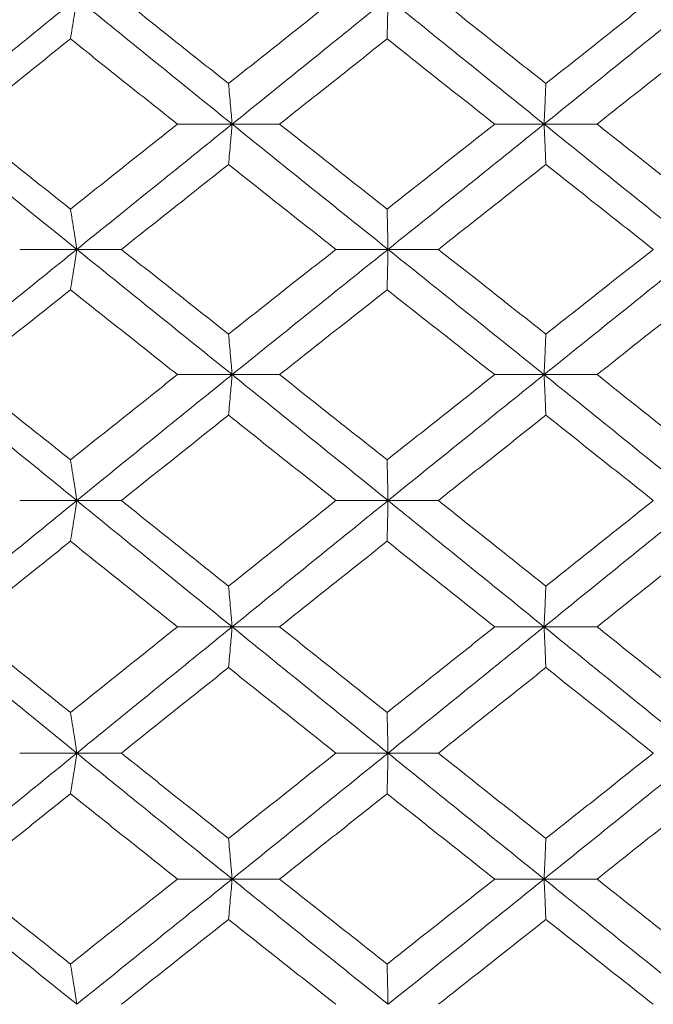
# Model space of a CAD drawing. Header units: inches. Extents: x -4.1 to 22.8, y -8.3 to 17.7.
# Tile 118 of 130: x 19.958 to 20.265, y 1.439 to 1.916. Entities that reach past the tile are written whole.
import ezdxf

# ---------------------------------------------------------------- set-up
doc = ezdxf.new("R2010")
doc.units = ezdxf.units.IN
doc.header["$MEASUREMENT"] = 0

msp = doc.modelspace()

# ---------------------------------------------------------------- linework, layer by layer
at = {"color": 7, "linetype": 'Continuous', "lineweight": 15}
for p, q in [((20.0611, 1.86521), (20.03463, 1.86521)), ((20.0611, 1.86521), (20.08409, 1.86521)), ((20.21212, 1.86521), (20.1882, 1.86521)), ((20.21212, 1.86521), (20.23775, 1.86521)), ((19.98591, 1.80459), (19.95827, 1.80459)), ((19.98591, 1.80459), (20.00748, 1.80459)), ((20.13658, 1.80459), (20.11135, 1.80459)), ((20.13658, 1.80459), (20.16092, 1.80459)), ((20.0611, 1.74397), (20.03463, 1.74397)), ((20.0611, 1.74397), (20.08409, 1.74397)), ((20.21212, 1.74397), (20.1882, 1.74397)), ((20.21212, 1.74397), (20.23775, 1.74397)), ((19.98591, 1.68301), (19.95827, 1.68301)), ((19.98591, 1.68301), (20.00748, 1.68301)), ((20.13658, 1.68301), (20.11135, 1.68301)), ((20.13658, 1.68301), (20.16092, 1.68301)), ((20.0611, 1.62189), (20.03463, 1.62189)), ((20.0611, 1.62189), (20.08409, 1.62189)), ((20.21212, 1.62189), (20.1882, 1.62189)), ((20.21212, 1.62189), (20.23775, 1.62189)), ((19.98591, 1.56076), (19.95827, 1.56076)), ((19.98591, 1.56076), (20.00748, 1.56076)), ((20.13658, 1.56076), (20.11135, 1.56076)), ((20.13658, 1.56076), (20.16092, 1.56076)), ((20.0611, 1.49981), (20.03463, 1.49981)), ((20.0611, 1.49981), (20.08409, 1.49981)), ((20.21212, 1.49981), (20.1882, 1.49981)), ((20.21212, 1.49981), (20.23775, 1.49981))]:
    msp.add_line(p, q, dxfattribs=at)
for points, knots in [([(19.91119, 1.86521), (19.9251, 1.87657), (19.94995, 1.89687), (19.97491, 1.91721), (19.98591, 1.92616)], [0, 0, 0, 0, 0.55955, 1, 1, 1, 1]), ([(19.98285, 1.90648), (19.98314, 1.90828), (19.98371, 1.91189), (19.98473, 1.91844), (19.98546, 1.92323), (19.98591, 1.92616)], [0, 0, 0, 0, 0.2788707, 0.5577408, 1, 1, 1, 1]), ([(20.0611, 1.86521), (20.04704, 1.87657), (20.02192, 1.89687), (19.99692, 1.91721), (19.98591, 1.92616)], [0, 0, 0, 0, 0.55955, 1, 1, 1, 1]), ([(20.05935, 1.88484), (20.04966, 1.89255), (20.03234, 1.90631), (20.01508, 1.9201), (20.00748, 1.92616)], [0, 0, 0, 0, 0.55973, 1, 1, 1, 1]), ([(20.05935, 1.88484), (20.06905, 1.89255), (20.08637, 1.90631), (20.10371, 1.9201), (20.11135, 1.92616)], [0, 0, 0, 0, 0.55973, 1, 1, 1, 1]), ([(20.0611, 1.86521), (20.07518, 1.87657), (20.10033, 1.89687), (20.12549, 1.91721), (20.13658, 1.92616)], [0, 0, 0, 0, 0.55955, 1, 1, 1, 1]), ([(20.13613, 1.90648), (20.13617, 1.90828), (20.13626, 1.91189), (20.1364, 1.91844), (20.13651, 1.92323), (20.13658, 1.92616)], [0, 0, 0, 0, 0.2788694, 0.5577415, 1, 1, 1, 1]), ([(20.21212, 1.86521), (20.19802, 1.87657), (20.17283, 1.89687), (20.14766, 1.91721), (20.13658, 1.92616)], [0, 0, 0, 0, 0.55955, 1, 1, 1, 1]), ([(20.21298, 1.88484), (20.20327, 1.89255), (20.18591, 1.90631), (20.16856, 1.9201), (20.16092, 1.92616)], [0, 0, 0, 0, 0.55973, 1, 1, 1, 1]), ([(20.21212, 1.86521), (20.22621, 1.87657), (20.25139, 1.89687), (20.27648, 1.91721), (20.28753, 1.92616)], [0, 0, 0, 0, 0.55955, 1, 1, 1, 1]), ([(20.21298, 1.88484), (20.22269, 1.89255), (20.24004, 1.90631), (20.25736, 1.9201), (20.26498, 1.92616)], [0, 0, 0, 0, 0.55973, 1, 1, 1, 1]), ([(19.93129, 1.86521), (19.9409, 1.8729), (19.95806, 1.88665), (19.97527, 1.90041), (19.98285, 1.90648)], [0, 0, 0, 0, 0.5596642, 1, 1, 1, 1]), ([(20.03463, 1.86521), (20.02496, 1.8729), (20.00766, 1.88665), (19.99044, 1.90041), (19.98285, 1.90648)], [0, 0, 0, 0, 0.559664, 1, 1, 1, 1]), ([(20.08409, 1.86521), (20.0938, 1.8729), (20.11115, 1.88665), (20.12849, 1.90041), (20.13613, 1.90648)], [0, 0, 0, 0, 0.559664, 1, 1, 1, 1]), ([(20.1882, 1.86521), (20.17848, 1.8729), (20.16112, 1.88665), (20.14377, 1.90041), (20.13613, 1.90648)], [0, 0, 0, 0, 0.559664, 1, 1, 1, 1]), ([(20.23775, 1.86521), (20.24745, 1.8729), (20.26479, 1.88665), (20.28208, 1.90041), (20.2897, 1.90648)], [0, 0, 0, 0, 0.559664, 1, 1, 1, 1]), ([(20.05935, 1.88484), (20.05951, 1.88304), (20.05984, 1.87943), (20.06043, 1.8729), (20.06085, 1.86813), (20.0611, 1.86521)], [0, 0, 0, 0, 0.279167, 0.558336, 1, 1, 1, 1]), ([(20.21298, 1.88484), (20.2129, 1.88304), (20.21274, 1.87943), (20.21245, 1.8729), (20.21225, 1.86813), (20.21212, 1.86521)], [0, 0, 0, 0, 0.2791642, 0.558333, 1, 1, 1, 1]), ([(19.98591, 1.80459), (19.97193, 1.81587), (19.94693, 1.83605), (19.92212, 1.85629), (19.91119, 1.86521)], [0, 0, 0, 0, 0.559248, 1, 1, 1, 1]), ([(19.98285, 1.82409), (19.97321, 1.83175), (19.95598, 1.84545), (19.93884, 1.85916), (19.93129, 1.86521)], [0, 0, 0, 0, 0.559528, 1, 1, 1, 1]), ([(19.98285, 1.82409), (19.9925, 1.83175), (20.00975, 1.84545), (20.02702, 1.85916), (20.03463, 1.86521)], [0, 0, 0, 0, 0.5595273, 1, 1, 1, 1]), ([(19.98591, 1.80459), (19.99991, 1.81587), (20.02496, 1.83605), (20.05004, 1.85629), (20.0611, 1.86521)], [0, 0, 0, 0, 0.559248, 1, 1, 1, 1]), ([(20.05935, 1.84561), (20.05951, 1.84741), (20.05984, 1.85101), (20.06043, 1.85752), (20.06085, 1.86229), (20.0611, 1.86521)], [0, 0, 0, 0, 0.279354, 0.55871, 1, 1, 1, 1]), ([(20.13658, 1.80459), (20.12248, 1.81587), (20.09728, 1.83605), (20.07217, 1.85629), (20.0611, 1.86521)], [0, 0, 0, 0, 0.559248, 1, 1, 1, 1]), ([(20.13613, 1.82409), (20.12641, 1.83175), (20.10905, 1.84545), (20.09172, 1.85916), (20.08409, 1.86521)], [0, 0, 0, 0, 0.559527, 1, 1, 1, 1]), ([(20.13613, 1.82409), (20.14585, 1.83175), (20.16321, 1.84545), (20.18056, 1.85916), (20.1882, 1.86521)], [0, 0, 0, 0, 0.559527, 1, 1, 1, 1]), ([(20.13658, 1.80459), (20.15067, 1.81587), (20.17588, 1.83605), (20.20103, 1.85629), (20.21212, 1.86521)], [0, 0, 0, 0, 0.5592483, 1, 1, 1, 1]), ([(20.21298, 1.84561), (20.2129, 1.84741), (20.21274, 1.85101), (20.21245, 1.85752), (20.21225, 1.86229), (20.21212, 1.86521)], [0, 0, 0, 0, 0.279355, 0.55871, 1, 1, 1, 1]), ([(20.28753, 1.80459), (20.27347, 1.81587), (20.24834, 1.83605), (20.2232, 1.85629), (20.21212, 1.86521)], [0, 0, 0, 0, 0.559248, 1, 1, 1, 1]), ([(20.2897, 1.82409), (20.28001, 1.83175), (20.2627, 1.84545), (20.24538, 1.85916), (20.23775, 1.86521)], [0, 0, 0, 0, 0.559527, 1, 1, 1, 1]), ([(20.00748, 1.80459), (20.01715, 1.81223), (20.03443, 1.82589), (20.05173, 1.83958), (20.05935, 1.84561)], [0, 0, 0, 0, 0.559461, 1, 1, 1, 1]), ([(20.11135, 1.80459), (20.10164, 1.81223), (20.08428, 1.82589), (20.06697, 1.83958), (20.05935, 1.84561)], [0, 0, 0, 0, 0.559461, 1, 1, 1, 1]), ([(20.16092, 1.80459), (20.17064, 1.81223), (20.18801, 1.82589), (20.20534, 1.83958), (20.21298, 1.84561)], [0, 0, 0, 0, 0.559461, 1, 1, 1, 1]), ([(20.26498, 1.80459), (20.25528, 1.81223), (20.23795, 1.82589), (20.22062, 1.83958), (20.21298, 1.84561)], [0, 0, 0, 0, 0.559461, 1, 1, 1, 1]), ([(19.98285, 1.82409), (19.98314, 1.8223), (19.98371, 1.8187), (19.98473, 1.81222), (19.98546, 1.80748), (19.98591, 1.80459)], [0, 0, 0, 0, 0.2798532, 0.5597057, 1, 1, 1, 1]), ([(20.13613, 1.82409), (20.13617, 1.8223), (20.13626, 1.8187), (20.1364, 1.81222), (20.13651, 1.80748), (20.13658, 1.80459)], [0, 0, 0, 0, 0.2798554, 0.5597056, 1, 1, 1, 1]), ([(19.91119, 1.74397), (19.92511, 1.75531), (19.94992, 1.77555), (19.97492, 1.79573), (19.98591, 1.80459)], [0, 0, 0, 0, 0.560759, 1, 1, 1, 1]), ([(19.98285, 1.78508), (19.98314, 1.78688), (19.98371, 1.79047), (19.98473, 1.79696), (19.98546, 1.80169), (19.98591, 1.80459)], [0, 0, 0, 0, 0.279853, 0.559705, 1, 1, 1, 1]), ([(20.0611, 1.74397), (20.04703, 1.75531), (20.02195, 1.77555), (19.99691, 1.79573), (19.98591, 1.80459)], [0, 0, 0, 0, 0.560759, 1, 1, 1, 1]), ([(20.05935, 1.76356), (20.04965, 1.77124), (20.03236, 1.78493), (20.01507, 1.79858), (20.00748, 1.80459)], [0, 0, 0, 0, 0.560541, 1, 1, 1, 1]), ([(20.05935, 1.76356), (20.06905, 1.77124), (20.08636, 1.78493), (20.10372, 1.79858), (20.11135, 1.80459)], [0, 0, 0, 0, 0.5605412, 1, 1, 1, 1]), ([(20.0611, 1.74397), (20.07518, 1.75531), (20.1003, 1.77555), (20.1255, 1.79573), (20.13658, 1.80459)], [0, 0, 0, 0, 0.560759, 1, 1, 1, 1]), ([(20.13613, 1.78508), (20.13617, 1.78688), (20.13626, 1.79047), (20.1364, 1.79696), (20.13651, 1.80169), (20.13658, 1.80459)], [0, 0, 0, 0, 0.279855, 0.5597048, 1, 1, 1, 1]), ([(20.21212, 1.74397), (20.19801, 1.75531), (20.17286, 1.77555), (20.14765, 1.79573), (20.13658, 1.80459)], [0, 0, 0, 0, 0.560759, 1, 1, 1, 1]), ([(20.21298, 1.76356), (20.20326, 1.77124), (20.18592, 1.78493), (20.16855, 1.79858), (20.16092, 1.80459)], [0, 0, 0, 0, 0.560541, 1, 1, 1, 1]), ([(20.21212, 1.74397), (20.22622, 1.75531), (20.25136, 1.77555), (20.27649, 1.79573), (20.28753, 1.80459)], [0, 0, 0, 0, 0.560759, 1, 1, 1, 1]), ([(20.21298, 1.76356), (20.2227, 1.77124), (20.24003, 1.78493), (20.25736, 1.79858), (20.26498, 1.80459)], [0, 0, 0, 0, 0.5605412, 1, 1, 1, 1]), ([(19.93129, 1.74397), (19.9409, 1.75165), (19.95805, 1.76537), (19.97528, 1.77906), (19.98285, 1.78508)], [0, 0, 0, 0, 0.560476, 1, 1, 1, 1]), ([(20.03463, 1.74397), (20.02495, 1.75165), (20.00768, 1.76537), (19.99043, 1.77906), (19.98285, 1.78508)], [0, 0, 0, 0, 0.560476, 1, 1, 1, 1]), ([(20.08409, 1.74397), (20.0938, 1.75165), (20.11113, 1.76537), (20.1285, 1.77906), (20.13613, 1.78508)], [0, 0, 0, 0, 0.560476, 1, 1, 1, 1]), ([(20.1882, 1.74397), (20.17848, 1.75165), (20.16113, 1.76537), (20.14376, 1.77906), (20.13613, 1.78508)], [0, 0, 0, 0, 0.560476, 1, 1, 1, 1]), ([(20.23775, 1.74397), (20.24746, 1.75165), (20.26478, 1.76537), (20.28209, 1.77906), (20.2897, 1.78508)], [0, 0, 0, 0, 0.560476, 1, 1, 1, 1]), ([(20.05935, 1.76356), (20.05951, 1.76176), (20.05984, 1.75816), (20.06043, 1.75165), (20.06085, 1.74688), (20.0611, 1.74397)], [0, 0, 0, 0, 0.279354, 0.55871, 1, 1, 1, 1]), ([(20.21298, 1.76356), (20.2129, 1.76176), (20.21274, 1.75816), (20.21245, 1.75165), (20.21225, 1.74688), (20.21212, 1.74397)], [0, 0, 0, 0, 0.279355, 0.55871, 1, 1, 1, 1]), ([(19.98591, 1.68301), (19.97192, 1.69441), (19.94696, 1.71474), (19.92211, 1.73504), (19.91119, 1.74397)], [0, 0, 0, 0, 0.560458, 1, 1, 1, 1]), ([(19.98285, 1.7027), (19.97321, 1.71041), (19.956, 1.72418), (19.93884, 1.73792), (19.93129, 1.74397)], [0, 0, 0, 0, 0.560339, 1, 1, 1, 1]), ([(19.98285, 1.7027), (19.9925, 1.71041), (20.00974, 1.72418), (20.02703, 1.73792), (20.03463, 1.74397)], [0, 0, 0, 0, 0.560339, 1, 1, 1, 1]), ([(19.98591, 1.68301), (19.99992, 1.69441), (20.02493, 1.71474), (20.05006, 1.73504), (20.0611, 1.74397)], [0, 0, 0, 0, 0.560458, 1, 1, 1, 1]), ([(20.05935, 1.72433), (20.05951, 1.72614), (20.05984, 1.72974), (20.06043, 1.73627), (20.06085, 1.74104), (20.0611, 1.74397)], [0, 0, 0, 0, 0.279167, 0.558336, 1, 1, 1, 1]), ([(20.13658, 1.68301), (20.12247, 1.69441), (20.09731, 1.71474), (20.07216, 1.73504), (20.0611, 1.74397)], [0, 0, 0, 0, 0.560458, 1, 1, 1, 1]), ([(20.13613, 1.7027), (20.12641, 1.71041), (20.10906, 1.72418), (20.09172, 1.73792), (20.08409, 1.74397)], [0, 0, 0, 0, 0.560339, 1, 1, 1, 1]), ([(20.13613, 1.7027), (20.14585, 1.71041), (20.1632, 1.72418), (20.18057, 1.73792), (20.1882, 1.74397)], [0, 0, 0, 0, 0.560339, 1, 1, 1, 1]), ([(20.13658, 1.68301), (20.15068, 1.69441), (20.17585, 1.71474), (20.20105, 1.73504), (20.21212, 1.74397)], [0, 0, 0, 0, 0.560458, 1, 1, 1, 1]), ([(20.21298, 1.72433), (20.2129, 1.72614), (20.21274, 1.72974), (20.21245, 1.73627), (20.21225, 1.74104), (20.21212, 1.74397)], [0, 0, 0, 0, 0.2791642, 0.558333, 1, 1, 1, 1]), ([(20.28753, 1.68301), (20.27346, 1.69441), (20.24837, 1.71474), (20.22319, 1.73504), (20.21212, 1.74397)], [0, 0, 0, 0, 0.560458, 1, 1, 1, 1]), ([(20.2897, 1.7027), (20.28001, 1.71041), (20.26271, 1.72418), (20.24537, 1.73792), (20.23775, 1.74397)], [0, 0, 0, 0, 0.5603389, 1, 1, 1, 1]), ([(20.00748, 1.68301), (20.01715, 1.69073), (20.03442, 1.70451), (20.05173, 1.71828), (20.05935, 1.72433)], [0, 0, 0, 0, 0.5602732, 1, 1, 1, 1]), ([(20.11135, 1.68301), (20.10163, 1.69073), (20.08429, 1.70451), (20.06697, 1.71828), (20.05935, 1.72433)], [0, 0, 0, 0, 0.560273, 1, 1, 1, 1]), ([(20.16092, 1.68301), (20.17064, 1.69073), (20.18799, 1.70451), (20.20535, 1.71828), (20.21298, 1.72433)], [0, 0, 0, 0, 0.560273, 1, 1, 1, 1]), ([(20.26498, 1.68301), (20.25528, 1.69073), (20.23796, 1.70451), (20.22061, 1.71828), (20.21298, 1.72433)], [0, 0, 0, 0, 0.560273, 1, 1, 1, 1]), ([(19.98285, 1.7027), (19.98314, 1.70089), (19.98371, 1.69728), (19.98473, 1.69074), (19.98546, 1.68595), (19.98591, 1.68301)], [0, 0, 0, 0, 0.2788707, 0.5577393, 1, 1, 1, 1]), ([(20.13613, 1.7027), (20.13617, 1.70089), (20.13626, 1.69728), (20.1364, 1.69074), (20.13651, 1.68595), (20.13658, 1.68301)], [0, 0, 0, 0, 0.278869, 0.55774, 1, 1, 1, 1]), ([(19.91119, 1.62189), (19.9251, 1.6333), (19.94993, 1.65368), (19.97492, 1.67405), (19.98591, 1.68301)], [0, 0, 0, 0, 0.560155, 1, 1, 1, 1]), ([(19.98285, 1.66331), (19.98314, 1.66511), (19.98371, 1.66873), (19.98473, 1.67528), (19.98546, 1.68007), (19.98591, 1.68301)], [0, 0, 0, 0, 0.2787778, 0.5575501, 1, 1, 1, 1]), ([(20.0611, 1.62189), (20.04704, 1.6333), (20.02193, 1.65368), (19.99691, 1.67405), (19.98591, 1.68301)], [0, 0, 0, 0, 0.5601553, 1, 1, 1, 1]), ([(20.05935, 1.64161), (20.04965, 1.64934), (20.03235, 1.66315), (20.01508, 1.67694), (20.00748, 1.68301)], [0, 0, 0, 0, 0.560137, 1, 1, 1, 1]), ([(20.05935, 1.64161), (20.06905, 1.64934), (20.08637, 1.66315), (20.10372, 1.67694), (20.11135, 1.68301)], [0, 0, 0, 0, 0.560137, 1, 1, 1, 1]), ([(20.0611, 1.62189), (20.07518, 1.6333), (20.10031, 1.65368), (20.1255, 1.67405), (20.13658, 1.68301)], [0, 0, 0, 0, 0.560155, 1, 1, 1, 1]), ([(20.13613, 1.66331), (20.13617, 1.66511), (20.13626, 1.66873), (20.1364, 1.67528), (20.13651, 1.68007), (20.13658, 1.68301)], [0, 0, 0, 0, 0.2787772, 0.5575521, 1, 1, 1, 1]), ([(20.21212, 1.62189), (20.19802, 1.6333), (20.17285, 1.65368), (20.14766, 1.67405), (20.13658, 1.68301)], [0, 0, 0, 0, 0.560155, 1, 1, 1, 1]), ([(20.21298, 1.64161), (20.20327, 1.64934), (20.18592, 1.66315), (20.16856, 1.67694), (20.16092, 1.68301)], [0, 0, 0, 0, 0.560137, 1, 1, 1, 1]), ([(20.21212, 1.62189), (20.22621, 1.6333), (20.25137, 1.65368), (20.27648, 1.67405), (20.28753, 1.68301)], [0, 0, 0, 0, 0.560155, 1, 1, 1, 1]), ([(20.21298, 1.64161), (20.2227, 1.64934), (20.24004, 1.66315), (20.25736, 1.67694), (20.26498, 1.68301)], [0, 0, 0, 0, 0.560137, 1, 1, 1, 1]), ([(19.93129, 1.62189), (19.9409, 1.62962), (19.95805, 1.64343), (19.97527, 1.65723), (19.98285, 1.66331)], [0, 0, 0, 0, 0.5600707, 1, 1, 1, 1]), ([(20.03463, 1.62189), (20.02495, 1.62962), (20.00767, 1.64343), (19.99043, 1.65723), (19.98285, 1.66331)], [0, 0, 0, 0, 0.560071, 1, 1, 1, 1]), ([(20.08409, 1.62189), (20.0938, 1.62962), (20.11114, 1.64343), (20.12849, 1.65723), (20.13613, 1.66331)], [0, 0, 0, 0, 0.5600707, 1, 1, 1, 1]), ([(20.1882, 1.62189), (20.17848, 1.62962), (20.16112, 1.64343), (20.14377, 1.65723), (20.13613, 1.66331)], [0, 0, 0, 0, 0.560071, 1, 1, 1, 1]), ([(20.23775, 1.62189), (20.24746, 1.62962), (20.26479, 1.64343), (20.28209, 1.65723), (20.2897, 1.66331)], [0, 0, 0, 0, 0.560071, 1, 1, 1, 1]), ([(20.05935, 1.64161), (20.05951, 1.6398), (20.05984, 1.63618), (20.06043, 1.62963), (20.06085, 1.62483), (20.0611, 1.62189)], [0, 0, 0, 0, 0.278674, 0.55735, 1, 1, 1, 1]), ([(20.21298, 1.64161), (20.2129, 1.6398), (20.21274, 1.63618), (20.21245, 1.62963), (20.21225, 1.62483), (20.21212, 1.62189)], [0, 0, 0, 0, 0.278676, 0.557351, 1, 1, 1, 1]), ([(19.98591, 1.56076), (19.97192, 1.57217), (19.94694, 1.59254), (19.92212, 1.61292), (19.91119, 1.62189)], [0, 0, 0, 0, 0.559853, 1, 1, 1, 1]), ([(19.98285, 1.58047), (19.97321, 1.5882), (19.95599, 1.602), (19.93884, 1.61581), (19.93129, 1.62189)], [0, 0, 0, 0, 0.559933, 1, 1, 1, 1]), ([(19.98285, 1.58047), (19.9925, 1.5882), (20.00974, 1.602), (20.02703, 1.61581), (20.03463, 1.62189)], [0, 0, 0, 0, 0.559933, 1, 1, 1, 1]), ([(19.98591, 1.56076), (19.99992, 1.57217), (20.02494, 1.59254), (20.05005, 1.61292), (20.0611, 1.62189)], [0, 0, 0, 0, 0.559853, 1, 1, 1, 1]), ([(20.05935, 1.60216), (20.05951, 1.60397), (20.05984, 1.60759), (20.06043, 1.61414), (20.06085, 1.61894), (20.0611, 1.62189)], [0, 0, 0, 0, 0.2786745, 0.5573512, 1, 1, 1, 1]), ([(20.13658, 1.56076), (20.12248, 1.57217), (20.09729, 1.59254), (20.07216, 1.61292), (20.0611, 1.62189)], [0, 0, 0, 0, 0.559853, 1, 1, 1, 1]), ([(20.13613, 1.58047), (20.12641, 1.5882), (20.10906, 1.602), (20.09172, 1.61581), (20.08409, 1.62189)], [0, 0, 0, 0, 0.559933, 1, 1, 1, 1]), ([(20.13613, 1.58047), (20.14585, 1.5882), (20.16321, 1.602), (20.18056, 1.61581), (20.1882, 1.62189)], [0, 0, 0, 0, 0.559933, 1, 1, 1, 1]), ([(20.13658, 1.56076), (20.15068, 1.57217), (20.17587, 1.59254), (20.20104, 1.61292), (20.21212, 1.62189)], [0, 0, 0, 0, 0.559853, 1, 1, 1, 1]), ([(20.21298, 1.60216), (20.2129, 1.60397), (20.21274, 1.60759), (20.21245, 1.61414), (20.21225, 1.61894), (20.21212, 1.62189)], [0, 0, 0, 0, 0.278676, 0.557353, 1, 1, 1, 1]), ([(20.28753, 1.56076), (20.27347, 1.57217), (20.24836, 1.59254), (20.22319, 1.61292), (20.21212, 1.62189)], [0, 0, 0, 0, 0.559853, 1, 1, 1, 1]), ([(20.2897, 1.58047), (20.28001, 1.5882), (20.26271, 1.602), (20.24538, 1.61581), (20.23775, 1.62189)], [0, 0, 0, 0, 0.5599335, 1, 1, 1, 1]), ([(20.00748, 1.56076), (20.01715, 1.56849), (20.03442, 1.58228), (20.05173, 1.59609), (20.05935, 1.60216)], [0, 0, 0, 0, 0.5598676, 1, 1, 1, 1]), ([(20.11135, 1.56076), (20.10163, 1.56849), (20.08429, 1.58228), (20.06697, 1.59609), (20.05935, 1.60216)], [0, 0, 0, 0, 0.559868, 1, 1, 1, 1]), ([(20.16092, 1.56076), (20.17064, 1.56849), (20.188, 1.58228), (20.20535, 1.59609), (20.21298, 1.60216)], [0, 0, 0, 0, 0.559868, 1, 1, 1, 1]), ([(20.26498, 1.56076), (20.25528, 1.56849), (20.23796, 1.58228), (20.22062, 1.59609), (20.21298, 1.60216)], [0, 0, 0, 0, 0.559868, 1, 1, 1, 1]), ([(19.98285, 1.58047), (19.98314, 1.57866), (19.98371, 1.57505), (19.98473, 1.56849), (19.98546, 1.5637), (19.98591, 1.56076)], [0, 0, 0, 0, 0.278776, 0.55755, 1, 1, 1, 1]), ([(20.13613, 1.58047), (20.13617, 1.57866), (20.13626, 1.57505), (20.1364, 1.56849), (20.13651, 1.5637), (20.13658, 1.56076)], [0, 0, 0, 0, 0.278776, 0.557552, 1, 1, 1, 1]), ([(19.91119, 1.49981), (19.9251, 1.51117), (19.94995, 1.53147), (19.97491, 1.55181), (19.98591, 1.56076)], [0, 0, 0, 0, 0.55955, 1, 1, 1, 1]), ([(19.98285, 1.54108), (19.98314, 1.54288), (19.98371, 1.54649), (19.98473, 1.55304), (19.98546, 1.55783), (19.98591, 1.56076)], [0, 0, 0, 0, 0.278872, 0.557741, 1, 1, 1, 1]), ([(20.0611, 1.49981), (20.04704, 1.51117), (20.02192, 1.53147), (19.99692, 1.55181), (19.98591, 1.56076)], [0, 0, 0, 0, 0.55955, 1, 1, 1, 1]), ([(20.05935, 1.51944), (20.04966, 1.52715), (20.03234, 1.54091), (20.01508, 1.5547), (20.00748, 1.56076)], [0, 0, 0, 0, 0.55973, 1, 1, 1, 1]), ([(20.05935, 1.51944), (20.06905, 1.52715), (20.08637, 1.54091), (20.10371, 1.5547), (20.11135, 1.56076)], [0, 0, 0, 0, 0.55973, 1, 1, 1, 1]), ([(20.0611, 1.49981), (20.07518, 1.51117), (20.10033, 1.53147), (20.12549, 1.55181), (20.13658, 1.56076)], [0, 0, 0, 0, 0.55955, 1, 1, 1, 1]), ([(20.13613, 1.54108), (20.13617, 1.54288), (20.13626, 1.54649), (20.1364, 1.55304), (20.13651, 1.55783), (20.13658, 1.56076)], [0, 0, 0, 0, 0.278871, 0.557741, 1, 1, 1, 1]), ([(20.21212, 1.49981), (20.19802, 1.51117), (20.17283, 1.53147), (20.14766, 1.55181), (20.13658, 1.56076)], [0, 0, 0, 0, 0.55955, 1, 1, 1, 1]), ([(20.21298, 1.51944), (20.20327, 1.52715), (20.18591, 1.54091), (20.16856, 1.5547), (20.16092, 1.56076)], [0, 0, 0, 0, 0.55973, 1, 1, 1, 1]), ([(20.21212, 1.49981), (20.22621, 1.51117), (20.25139, 1.53147), (20.27648, 1.55181), (20.28753, 1.56076)], [0, 0, 0, 0, 0.55955, 1, 1, 1, 1]), ([(20.21298, 1.51944), (20.22269, 1.52715), (20.24004, 1.54091), (20.25736, 1.5547), (20.26498, 1.56076)], [0, 0, 0, 0, 0.55973, 1, 1, 1, 1]), ([(19.93129, 1.49981), (19.9409, 1.5075), (19.95806, 1.52125), (19.97527, 1.53501), (19.98285, 1.54108)], [0, 0, 0, 0, 0.5596648, 1, 1, 1, 1]), ([(20.03463, 1.49981), (20.02496, 1.5075), (20.00766, 1.52125), (19.99044, 1.53501), (19.98285, 1.54108)], [0, 0, 0, 0, 0.5596651, 1, 1, 1, 1]), ([(20.08409, 1.49981), (20.0938, 1.5075), (20.11115, 1.52125), (20.12849, 1.53501), (20.13613, 1.54108)], [0, 0, 0, 0, 0.559665, 1, 1, 1, 1]), ([(20.1882, 1.49981), (20.17848, 1.5075), (20.16112, 1.52125), (20.14377, 1.53501), (20.13613, 1.54108)], [0, 0, 0, 0, 0.559665, 1, 1, 1, 1]), ([(20.23775, 1.49981), (20.24745, 1.5075), (20.26479, 1.52125), (20.28208, 1.53501), (20.2897, 1.54108)], [0, 0, 0, 0, 0.559665, 1, 1, 1, 1]), ([(20.05935, 1.51944), (20.05951, 1.51764), (20.05984, 1.51403), (20.06043, 1.5075), (20.06085, 1.50273), (20.0611, 1.49981)], [0, 0, 0, 0, 0.279168, 0.5583347, 1, 1, 1, 1]), ([(20.21298, 1.51944), (20.2129, 1.51764), (20.21274, 1.51403), (20.21245, 1.5075), (20.21225, 1.50273), (20.21212, 1.49981)], [0, 0, 0, 0, 0.2791656, 0.5583316, 1, 1, 1, 1]), ([(19.98591, 1.43919), (19.97193, 1.45047), (19.94693, 1.47065), (19.92212, 1.49089), (19.91119, 1.49981)], [0, 0, 0, 0, 0.559248, 1, 1, 1, 1]), ([(19.98285, 1.45869), (19.97321, 1.46635), (19.95598, 1.48005), (19.93884, 1.49376), (19.93129, 1.49981)], [0, 0, 0, 0, 0.559528, 1, 1, 1, 1]), ([(19.98285, 1.45869), (19.9925, 1.46635), (20.00975, 1.48005), (20.02702, 1.49376), (20.03463, 1.49981)], [0, 0, 0, 0, 0.5595273, 1, 1, 1, 1]), ([(19.98591, 1.43919), (19.99991, 1.45047), (20.02496, 1.47065), (20.05004, 1.49089), (20.0611, 1.49981)], [0, 0, 0, 0, 0.559248, 1, 1, 1, 1]), ([(20.05935, 1.48021), (20.05951, 1.48201), (20.05984, 1.48561), (20.06043, 1.49212), (20.06085, 1.49689), (20.0611, 1.49981)], [0, 0, 0, 0, 0.279357, 0.558712, 1, 1, 1, 1]), ([(20.13658, 1.43919), (20.12248, 1.45047), (20.09728, 1.47065), (20.07217, 1.49089), (20.0611, 1.49981)], [0, 0, 0, 0, 0.559248, 1, 1, 1, 1]), ([(20.13613, 1.45869), (20.12641, 1.46635), (20.10905, 1.48005), (20.09172, 1.49376), (20.08409, 1.49981)], [0, 0, 0, 0, 0.559527, 1, 1, 1, 1]), ([(20.13613, 1.45869), (20.14585, 1.46635), (20.16321, 1.48005), (20.18056, 1.49376), (20.1882, 1.49981)], [0, 0, 0, 0, 0.559527, 1, 1, 1, 1]), ([(20.13658, 1.43919), (20.15067, 1.45047), (20.17588, 1.47065), (20.20103, 1.49089), (20.21212, 1.49981)], [0, 0, 0, 0, 0.5592483, 1, 1, 1, 1]), ([(20.21298, 1.48021), (20.2129, 1.48201), (20.21274, 1.48561), (20.21245, 1.49212), (20.21225, 1.49689), (20.21212, 1.49981)], [0, 0, 0, 0, 0.2793574, 0.5587122, 1, 1, 1, 1]), ([(20.28753, 1.43919), (20.27347, 1.45047), (20.24834, 1.47065), (20.2232, 1.49089), (20.21212, 1.49981)], [0, 0, 0, 0, 0.559248, 1, 1, 1, 1]), ([(20.2897, 1.45869), (20.28001, 1.46635), (20.2627, 1.48005), (20.24538, 1.49376), (20.23775, 1.49981)], [0, 0, 0, 0, 0.559527, 1, 1, 1, 1]), ([(20.00748, 1.43919), (20.01715, 1.44683), (20.03443, 1.46049), (20.05173, 1.47418), (20.05935, 1.48021)], [0, 0, 0, 0, 0.559462, 1, 1, 1, 1]), ([(20.11135, 1.43919), (20.10164, 1.44683), (20.08428, 1.46049), (20.06697, 1.47418), (20.05935, 1.48021)], [0, 0, 0, 0, 0.559462, 1, 1, 1, 1]), ([(20.16092, 1.43919), (20.17064, 1.44683), (20.18801, 1.46049), (20.20534, 1.47418), (20.21298, 1.48021)], [0, 0, 0, 0, 0.5594618, 1, 1, 1, 1]), ([(20.26498, 1.43919), (20.25528, 1.44683), (20.23795, 1.46049), (20.22062, 1.47418), (20.21298, 1.48021)], [0, 0, 0, 0, 0.559462, 1, 1, 1, 1]), ([(19.98285, 1.45869), (19.98314, 1.4569), (19.98371, 1.4533), (19.98473, 1.44682), (19.98546, 1.44208), (19.98591, 1.43919)], [0, 0, 0, 0, 0.279852, 0.559706, 1, 1, 1, 1]), ([(20.13613, 1.45869), (20.13617, 1.4569), (20.13626, 1.4533), (20.1364, 1.44682), (20.13651, 1.44208), (20.13658, 1.43919)], [0, 0, 0, 0, 0.279854, 0.559706, 1, 1, 1, 1])]:
    msp.add_open_spline(points, degree=3, knots=knots, dxfattribs=at)

doc.saveas('drawing.dxf')
